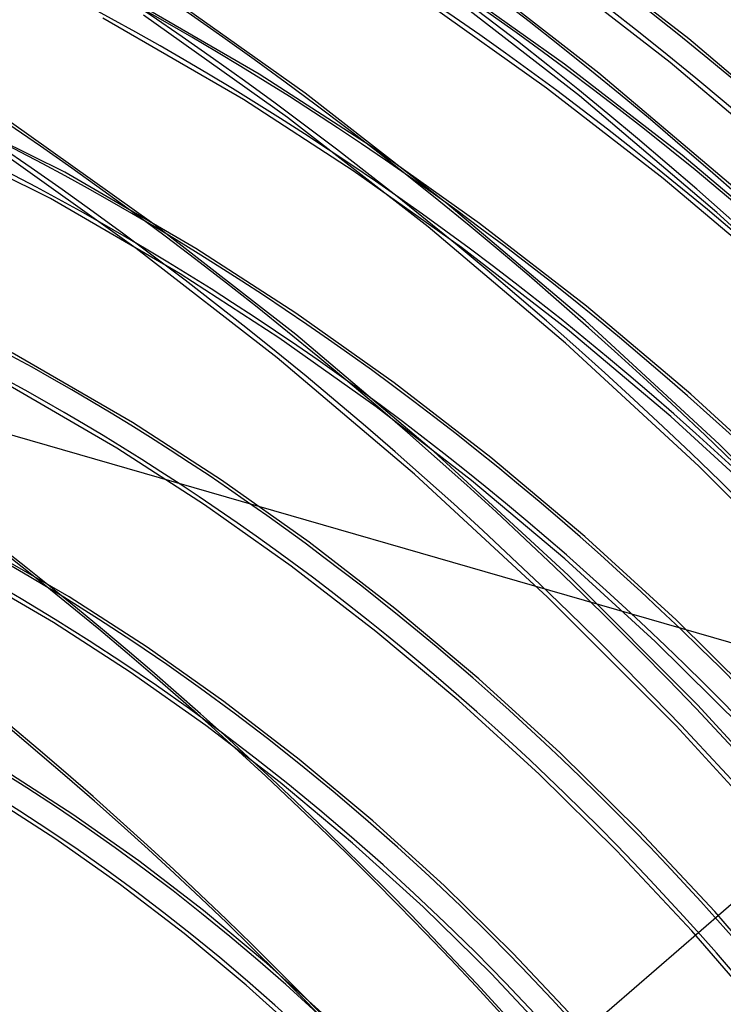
# Model space of a CAD drawing. Header units: millimetres. Extents: x -163 to 160, y -206 to 203.
# Tile 68 of 97: x 51 to 81, y 68 to 110. Entities that reach past the tile are written whole.
import ezdxf

# ---------------------------------------------------------------- set-up
doc = ezdxf.new("R2010")
doc.units = ezdxf.units.MM
doc.layers.add('MAIN-1', color=7, linetype='Continuous')
doc.layers.add('MAIN-2', color=7, linetype='Continuous')

msp = doc.modelspace()

# ---------------------------------------------------------------- linework, layer by layer
at = {"layer": 'MAIN-1'}
for centre, major_axis, start_param, end_param in [((-0.5, -0.433), (86.414, -99.783), 0.713724, 3.388402), ((-2.5, -2.165), (-83.796, 96.759), -2.427868, -0.857072), ((-27, -23.383), (-83.796, 96.759), -3.141592, -0.857072), ((-27, -23.383), (83.141, -96.003), 0, 2.284521)]:
    msp.add_ellipse(centre, major_axis=major_axis, ratio=0.75, start_param=start_param, end_param=end_param, dxfattribs=at)
at = {"layer": 'MAIN-2'}
for p, q in [((79.041, 109.137), (73.32, 113.583)), ((78.254, 108.14), (72.571, 112.557)), ((75.239, 107.692), (69.231, 112.364)), ((74.422, 106.72), (68.461, 111.354)), ((73.788, 108.07), (68.707, 111.678)), ((60.864, 107.646), (54.857, 111.136)), ((62.813, 106.835), (56.686, 111.191)), ((73.026, 107.055), (67.991, 110.629)), ((62.061, 105.811), (55.976, 110.139)), ((60.197, 106.566), (54.249, 110.02)), ((84.617, 104.413), (79.041, 109.137)), ((78.766, 104.21), (73.788, 108.07)), ((83.794, 103.446), (78.254, 108.14)), ((65.561, 104.605), (60.864, 107.646)), ((81.095, 102.727), (75.239, 107.692)), ((52.636, 103.49), (45.29, 107.14)), ((68.813, 102.171), (62.813, 106.835)), ((77.959, 103.23), (73.026, 107.055)), ((80.232, 101.795), (74.422, 106.72)), ((64.845, 103.556), (60.197, 106.566)), ((52.029, 102.374), (44.768, 105.982)), ((56.413, 101.292), (50.286, 105.649)), ((68.021, 101.178), (62.061, 105.811)), ((70.184, 101.325), (65.561, 104.605)), ((55.661, 100.269), (49.576, 104.596)), ((83.62, 100.11), (78.766, 104.21)), ((58.184, 100.27), (52.636, 103.49)), ((69.422, 100.31), (64.845, 103.556)), ((82.77, 99.167), (77.959, 103.23)), ((57.517, 99.19), (52.029, 102.374)), ((74.661, 97.214), (68.813, 102.171)), ((85.867, 96.595), (80.232, 101.795)), ((62.413, 96.628), (56.413, 101.292)), ((74.714, 97.818), (70.184, 101.325)), ((73.831, 96.252), (68.021, 101.178)), ((61.621, 95.635), (55.661, 100.269)), ((62.415, 97.532), (58.184, 100.27)), ((73.907, 96.837), (69.422, 100.31)), ((61.699, 96.483), (57.517, 99.19)), ((66.58, 94.58), (62.415, 97.532)), ((79.133, 94.093), (74.714, 97.818)), ((80.334, 91.981), (74.661, 97.214)), ((78.282, 93.15), (73.907, 96.837)), ((65.818, 93.565), (61.699, 96.483)), ((68.261, 91.671), (62.413, 96.628)), ((37.62, 96.056), (90.413, 80.816)), ((79.467, 91.053), (73.831, 96.252)), ((55.505, 92.894), (50.414, 95.844)), ((67.431, 90.71), (61.621, 95.635)), ((54.837, 91.814), (49.809, 94.728)), ((70.662, 91.425), (66.58, 94.58)), ((83.422, 90.163), (79.133, 94.093)), ((69.855, 90.445), (65.818, 93.565)), ((82.53, 89.258), (78.282, 93.15)), ((59.269, 90.458), (55.505, 92.894)), ((58.553, 89.409), (54.837, 91.814)), ((85.807, 86.491), (80.334, 91.981)), ((73.934, 86.439), (68.261, 91.671)), ((74.645, 88.075), (70.662, 91.425)), ((84.905, 85.597), (79.467, 91.053)), ((62.976, 87.835), (59.269, 90.458)), ((73.067, 85.51), (67.431, 90.71)), ((73.795, 87.132), (69.855, 90.445)), ((62.214, 86.819), (58.553, 89.409)), ((52.825, 85.518), (48.193, 88.198)), ((78.513, 84.542), (74.645, 88.075)), ((66.61, 85.032), (62.976, 87.835)), ((77.621, 83.637), (73.795, 87.132)), ((52.157, 84.438), (47.589, 87.081)), ((65.803, 84.052), (62.214, 86.819)), ((79.407, 80.948), (73.934, 86.439)), ((56.123, 83.385), (52.825, 85.518)), ((78.505, 80.054), (73.067, 85.51)), ((70.157, 82.057), (66.61, 85.032)), ((55.407, 82.336), (52.157, 84.438)), ((82.251, 80.837), (78.513, 84.542)), ((69.307, 81.114), (65.803, 84.052)), ((59.372, 81.09), (56.123, 83.385)), ((81.32, 79.972), (77.621, 83.637)), ((58.61, 80.074), (55.407, 82.336)), ((73.603, 78.921), (70.157, 82.057)), ((62.558, 78.639), (59.372, 81.09)), ((72.712, 78.016), (69.307, 81.114)), ((84.66, 75.221), (79.407, 80.948)), ((68.296, 61.662), (90.413, 80.816)), ((61.751, 77.658), (58.61, 80.074)), ((83.724, 74.362), (78.505, 80.054)), ((76.936, 75.632), (73.603, 78.921)), ((65.669, 76.039), (62.558, 78.639)), ((52.977, 76.312), (50.145, 78.142)), ((76.005, 74.768), (72.712, 78.016)), ((64.819, 75.096), (61.751, 77.658)), ((52.258, 75.266), (49.478, 77.062)), ((55.767, 74.345), (52.977, 76.312)), ((68.693, 73.299), (65.669, 76.039)), ((80.143, 72.203), (76.936, 75.632)), ((54.998, 73.335), (52.258, 75.266)), ((67.802, 72.394), (64.819, 75.096)), ((79.175, 71.38), (76.005, 74.768)), ((58.505, 72.246), (55.767, 74.345)), ((57.687, 71.274), (54.998, 73.335)), ((71.62, 70.427), (68.693, 73.299)), ((61.18, 70.022), (58.505, 72.246)), ((70.69, 69.562), (67.802, 72.394)), ((83.212, 68.644), (80.143, 72.203)), ((60.315, 69.09), (57.687, 71.274)), ((82.208, 67.865), (79.175, 71.38)), ((63.782, 67.678), (61.18, 70.022)), ((74.439, 67.432), (71.62, 70.427)), ((73.471, 66.609), (70.69, 69.562)), ((62.873, 66.789), (60.315, 69.09))]:
    msp.add_line(p, q, dxfattribs=at)
for centre, major_axis, start_param, end_param in [((18.724, 16.215), (-91.871, 106.083), -1.616769, -0.097375), ((25.124, 21.758), (-87.714, 101.283), -1.615204, -0.09894), ((18.724, 16.215), (91.039, -105.123), 1.524932, 3.04411), ((25.124, 21.758), (86.882, -100.323), 1.526155, 3.042887), ((31.524, 27.3), (-83.557, 96.483), -1.613836, -0.100308), ((31.524, 27.3), (82.725, -95.523), 1.529278, 3.039764), ((12.324, 10.673), (-91.871, 106.083), -1.616769, -0.097375), ((12.324, 10.673), (91.039, -105.123), 1.524472, 3.04457), ((5.924, 5.13), (-91.871, 106.083), -1.616769, -0.097375), ((5.924, 5.13), (91.039, -105.123), 1.524472, 3.04457), ((31.524, 27.3), (-77.072, 88.995), -1.610102, -0.104042), ((31.524, 27.3), (76.24, -88.035), 1.531844, 3.037198), ((31.524, 27.3), (-70.587, 81.507), -1.607127, -0.107017), ((31.524, 27.3), (69.755, -80.546), 1.534887, 3.034154), ((0, 0), (-85.76, 99.027), -2.427868, 0.713724), ((31.524, 27.3), (-64.102, 74.018), -1.60355, -0.110594), ((31.524, 27.3), (63.27, -73.058), 1.538555, 3.030487), ((31.524, 27.3), (-57.617, 66.53), -1.599167, -0.114977), ((31.524, 27.3), (56.785, -65.57), 1.543061, 3.025981), ((-2, -1.732), (-83.141, 96.003), -2.427868, -0.857072), ((31.524, 27.3), (-51.132, 59.042), -1.59367, -0.120474), ((31.524, 27.3), (50.3, -58.082), 1.54873, 3.020312), ((31.524, 27.3), (-44.647, 51.554), -1.586575, -0.127569), ((31.524, 27.3), (43.815, -50.594), 1.552199, 3.016843), ((25.124, 21.758), (-40.49, 46.753), -1.582842, -0.131302), ((25.124, 21.758), (39.658, -45.793), 1.557635, 3.011406)]:
    msp.add_ellipse(centre, major_axis=major_axis, ratio=0.75, start_param=start_param, end_param=end_param, dxfattribs=at)

doc.saveas('drawing.dxf')
